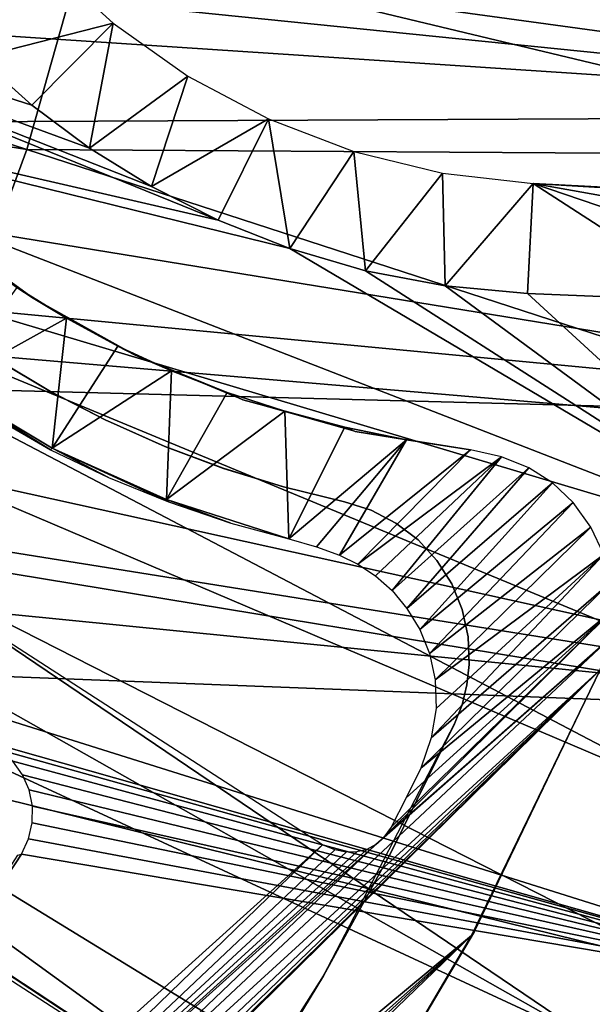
# Model space of a CAD drawing. Header units: millimetres. Extents: x -30.2 to 30.2, y -30.2 to 30.2.
# Tile 211 of 256: x 16.5 to 20.1, y -10.8 to -4.6. Entities that reach past the tile are written whole.
import ezdxf

# ---------------------------------------------------------------- set-up
doc = ezdxf.new("R2010")
doc.units = ezdxf.units.MM
doc.header["$LTSCALE"] = 52.148148
for name, color, linetype in [('101', 7, 'CONTINUOUS'), ('106', 7, 'CONTINUOUS'), ('111', 7, 'CONTINUOUS'), ('120', 7, 'CONTINUOUS'), ('186', 7, 'CONTINUOUS'), ('2', 7, 'CONTINUOUS'), ('206', 7, 'CONTINUOUS'), ('207', 7, 'CONTINUOUS'), ('208', 7, 'CONTINUOUS'), ('281', 7, 'CONTINUOUS'), ('77', 7, 'CONTINUOUS'), ('82', 7, 'CONTINUOUS'), ('85', 7, 'CONTINUOUS'), ('86', 7, 'CONTINUOUS'), ('87', 7, 'CONTINUOUS')]:
    doc.layers.add(name, color=color, linetype=linetype)

msp = doc.modelspace()

# ---------------------------------------------------------------- linework, layer by layer
at = {"layer": '101', "color": 251, "linetype": 'Continuous', "true_color": 0x4c4c4c}
for points in [[(19.7094, -6.2853, -124.9994), (19.7443, -5.5897, -45.1956), (20.8944, -6.3348, -123.8507), (19.7094, -6.2853, -124.9994)], [(22.9101, -5.7794, -48.7), (22.4979, -6.0814, -85.6343), (19.7443, -5.5897, -45.1956), (22.9101, -5.7794, -48.7)], [(23.3857, -5.8033, -48.7), (22.9101, -5.7794, -48.7), (19.7443, -5.5897, -45.1956), (23.3857, -5.8033, -48.7)], [(22.4979, -6.0814, -85.6343), (22.0775, -6.3842, -122.7), (19.7443, -5.5897, -45.1956), (22.4979, -6.0814, -85.6343)], [(19.7443, -5.5897, -45.1956), (22.0775, -6.3842, -122.7), (20.8944, -6.3348, -123.8507), (19.7443, -5.5897, -45.1956)], [(22.9384, -5.7634, -46.7), (23.3857, -5.8033, -48.7), (19.7443, -5.5897, -45.1956), (22.9384, -5.7634, -46.7)], [(22.9399, -5.7573, -46), (22.9384, -5.7634, -46.7), (19.7443, -5.5897, -45.1956), (22.9399, -5.7573, -46)], [(22.9274, -5.7497, -45.1956), (22.9399, -5.7573, -46), (19.7443, -5.5897, -45.1956), (22.9274, -5.7497, -45.1956)]]:
    msp.add_3dface(points, dxfattribs=at)
at = {"layer": '106', "color": 251, "linetype": 'Continuous', "true_color": 0x4c4c4c}
for points in [[(13.4521, -4.8304, -131.4064), (13.6729, -4.1645, -131.4064), (17.7546, -5.8226, -127.0065), (13.4521, -4.8304, -131.4064)], [(17.7546, -5.8226, -127.0065), (13.6729, -4.1645, -131.4064), (17.3336, -5.61, -127.4733), (17.7546, -5.8226, -127.0065)], [(17.3336, -5.61, -127.4733), (13.6729, -4.1645, -131.4064), (16.9422, -5.3671, -127.9237), (17.3336, -5.61, -127.4733)], [(16.9422, -5.3671, -127.9237), (13.6729, -4.1645, -131.4064), (16.5778, -5.0946, -128.3523), (16.9422, -5.3671, -127.9237)], [(16.5778, -5.0946, -128.3523), (13.6729, -4.1645, -131.4064), (16.2413, -4.795, -128.7587), (16.5778, -5.0946, -128.3523)], [(13.4521, -4.8304, -131.4064), (21.5524, -7.9791, -122.7), (13.1988, -5.4846, -131.4064), (13.4521, -4.8304, -131.4064)], [(21.5524, -7.9791, -122.7), (13.4521, -4.8304, -131.4064), (18.2071, -6.0019, -126.5274), (21.5524, -7.9791, -122.7)], [(18.2071, -6.0019, -126.5274), (13.4521, -4.8304, -131.4064), (17.7546, -5.8226, -127.0065), (18.2071, -6.0019, -126.5274)], [(13.1988, -5.4846, -131.4064), (20.9123, -9.5315, -122.7), (12.9138, -6.1256, -131.4064), (13.1988, -5.4846, -131.4064)], [(21.5524, -7.9791, -122.7), (20.9123, -9.5315, -122.7), (13.1988, -5.4846, -131.4064), (21.5524, -7.9791, -122.7)], [(18.6863, -6.1418, -126.0334), (21.5524, -7.9791, -122.7), (18.2071, -6.0019, -126.5274), (18.6863, -6.1418, -126.0334)], [(12.9138, -6.1256, -131.4064), (20.1605, -11.033, -122.7), (12.5977, -6.7519, -131.4064), (12.9138, -6.1256, -131.4064)], [(20.9123, -9.5315, -122.7), (20.1605, -11.033, -122.7), (12.9138, -6.1256, -131.4064), (20.9123, -9.5315, -122.7)], [(19.1884, -6.2378, -125.524), (21.5524, -7.9791, -122.7), (18.6863, -6.1418, -126.0334), (19.1884, -6.2378, -125.524)], [(19.7094, -6.2853, -124.9994), (21.5524, -7.9791, -122.7), (19.1884, -6.2378, -125.524), (19.7094, -6.2853, -124.9994)], [(21.5524, -7.9791, -122.7), (19.7094, -6.2853, -124.9994), (20.8944, -6.3348, -123.8507), (21.5524, -7.9791, -122.7)], [(12.5977, -6.7519, -131.4064), (20.1605, -11.033, -122.7), (12.2512, -7.3619, -131.4064), (12.5977, -6.7519, -131.4064)], [(20.1605, -11.033, -122.7), (19.3011, -12.4756, -122.7), (12.2512, -7.3619, -131.4064), (20.1605, -11.033, -122.7)], [(12.2512, -7.3619, -131.4064), (19.3011, -12.4756, -122.7), (13.398, -8.5864, -129.7829), (12.2512, -7.3619, -131.4064)]]:
    msp.add_3dface(points, dxfattribs=at)
at = {"layer": '111', "color": 251, "linetype": 'Continuous', "true_color": 0x4c4c4c}
for points in [[(16.2413, -4.795, -128.7587), (15.9366, -4.4738, -129.1463), (16.6676, -4.189, -45.1956), (16.2413, -4.795, -128.7587)], [(17.0929, -4.5784, -45.1956), (16.2413, -4.795, -128.7587), (16.6676, -4.189, -45.1956), (17.0929, -4.5784, -45.1956)], [(16.5778, -5.0946, -128.3523), (16.2413, -4.795, -128.7587), (17.0929, -4.5784, -45.1956), (16.5778, -5.0946, -128.3523)], [(16.9422, -5.3671, -127.9237), (16.5778, -5.0946, -128.3523), (17.0929, -4.5784, -45.1956), (16.9422, -5.3671, -127.9237)], [(17.5636, -4.9114, -45.1956), (16.9422, -5.3671, -127.9237), (17.0929, -4.5784, -45.1956), (17.5636, -4.9114, -45.1956)], [(17.3336, -5.61, -127.4733), (16.9422, -5.3671, -127.9237), (17.5636, -4.9114, -45.1956), (17.3336, -5.61, -127.4733)], [(18.0724, -5.1828, -45.1956), (17.3336, -5.61, -127.4733), (17.5636, -4.9114, -45.1956), (18.0724, -5.1828, -45.1956)], [(17.7546, -5.8226, -127.0065), (17.3336, -5.61, -127.4733), (18.0724, -5.1828, -45.1956), (17.7546, -5.8226, -127.0065)], [(18.2071, -6.0019, -126.5274), (17.7546, -5.8226, -127.0065), (18.0724, -5.1828, -45.1956), (18.2071, -6.0019, -126.5274)], [(18.6111, -5.3883, -45.1956), (18.2071, -6.0019, -126.5274), (18.0724, -5.1828, -45.1956), (18.6111, -5.3883, -45.1956)], [(18.6863, -6.1418, -126.0334), (18.2071, -6.0019, -126.5274), (18.6111, -5.3883, -45.1956), (18.6863, -6.1418, -126.0334)], [(19.1714, -5.5247, -45.1956), (18.6863, -6.1418, -126.0334), (18.6111, -5.3883, -45.1956), (19.1714, -5.5247, -45.1956)], [(19.1884, -6.2378, -125.524), (18.6863, -6.1418, -126.0334), (19.1714, -5.5247, -45.1956), (19.1884, -6.2378, -125.524)], [(19.7443, -5.5897, -45.1956), (19.1884, -6.2378, -125.524), (19.1714, -5.5247, -45.1956), (19.7443, -5.5897, -45.1956)], [(19.7443, -5.5897, -45.1956), (19.7094, -6.2853, -124.9994), (19.1884, -6.2378, -125.524), (19.7443, -5.5897, -45.1956)]]:
    msp.add_3dface(points, dxfattribs=at)
at = {"layer": '120', "color": 251, "linetype": 'Continuous', "true_color": 0x4c4c4c}
for points in [[(13.398, -8.5864, -129.7829), (19.3011, -12.4756, -122.7), (18.9601, -12.2526, -122.9477), (13.398, -8.5864, -129.7829)], [(13.4142, -8.6663, -123.0965), (13.398, -8.5864, -129.7829), (18.5449, -11.9826, -123.0965), (13.4142, -8.6663, -123.0965)], [(18.5449, -11.9826, -123.0965), (13.398, -8.5864, -129.7829), (18.697, -12.0812, -123.0764), (18.5449, -11.9826, -123.0965)], [(18.697, -12.0812, -123.0764), (13.398, -8.5864, -129.7829), (18.8353, -12.171, -123.027), (18.697, -12.0812, -123.0764)], [(18.8353, -12.171, -123.027), (13.398, -8.5864, -129.7829), (18.9601, -12.2526, -122.9477), (18.8353, -12.171, -123.027)]]:
    msp.add_3dface(points, dxfattribs=at)
at = {"layer": '186', "color": 251, "linetype": 'Continuous', "true_color": 0x4c4c4c}
for points in [[(16.0083, -6.8727, -124.4726), (16.6954, -7.2738, -123.5807), (16.0362, -6.8633, -121.7), (16.0083, -6.8727, -124.4726)], [(16.0362, -6.8633, -121.7), (16.6954, -7.2738, -123.5807), (16.7075, -7.2618, -121.7), (16.0362, -6.8633, -121.7)], [(16.6954, -7.2738, -123.5807), (17.0616, -7.4477, -123.1227), (16.7075, -7.2618, -121.7), (16.6954, -7.2738, -123.5807)], [(17.0616, -7.4477, -123.1227), (17.4417, -7.602, -122.6565), (16.7075, -7.2618, -121.7), (17.0616, -7.4477, -123.1227)], [(16.7075, -7.2618, -121.7), (17.4417, -7.602, -122.6565), (17.4292, -7.5859, -121.7), (16.7075, -7.2618, -121.7)], [(17.8349, -7.7355, -122.1823), (18.201, -7.8356, -121.7), (17.4292, -7.5859, -121.7), (17.8349, -7.7355, -122.1823)], [(17.4417, -7.602, -122.6565), (17.8349, -7.7355, -122.1823), (17.4292, -7.5859, -121.7), (17.4417, -7.602, -122.6565)]]:
    msp.add_3dface(points, dxfattribs=at)
at = {"layer": '2', "color": 251, "linetype": 'Continuous', "true_color": 0x4c4c4c}
for points in [[(11.0305, -3.584, 6.8418), (10.7153, -4.4384, 6.8418), (16.546, -5.3761, 6.644), (11.0305, -3.584, 6.8418)], [(16.9168, -4.0614, 6.644), (11.0305, -3.584, 6.8418), (16.546, -5.3761, 6.644), (16.9168, -4.0614, 6.644)], [(22.5527, -5.4144, 6.367), (22.908, -3.6283, 6.367), (16.9168, -4.0614, 6.644), (22.5527, -5.4144, 6.367)], [(22.5527, -5.4144, 6.367), (16.9168, -4.0614, 6.644), (16.546, -5.3761, 6.644), (22.5527, -5.4144, 6.367)], [(16.546, -5.3761, 6.644), (10.7153, -4.4384, 6.8418), (16.0732, -6.6577, 6.644), (16.546, -5.3761, 6.644)], [(22.0584, -7.1672, 6.367), (16.546, -5.3761, 6.644), (16.0732, -6.6577, 6.644), (22.0584, -7.1672, 6.367)], [(22.0584, -7.1672, 6.367), (22.5527, -5.4144, 6.367), (16.546, -5.3761, 6.644), (22.0584, -7.1672, 6.367)], [(21.428, -8.8758, 6.367), (16.0732, -6.6577, 6.644), (15.5013, -7.8983, 6.644), (21.428, -8.8758, 6.367)], [(21.428, -8.8758, 6.367), (22.0584, -7.1672, 6.367), (16.0732, -6.6577, 6.644), (21.428, -8.8758, 6.367)], [(20.6656, -10.5296, 6.367), (15.5013, -7.8983, 6.644), (14.8338, -9.0902, 6.644), (20.6656, -10.5296, 6.367)], [(20.6656, -10.5296, 6.367), (21.428, -8.8758, 6.367), (15.5013, -7.8983, 6.644), (20.6656, -10.5296, 6.367)], [(19.7757, -12.1186, 6.367), (14.8338, -9.0902, 6.644), (14.0749, -10.226, 6.644), (19.7757, -12.1186, 6.367)], [(19.7757, -12.1186, 6.367), (20.6656, -10.5296, 6.367), (14.8338, -9.0902, 6.644), (19.7757, -12.1186, 6.367)], [(18.764, -13.6328, 6.367), (14.0749, -10.226, 6.644), (13.2291, -11.2988, 6.644), (18.764, -13.6328, 6.367)], [(18.764, -13.6328, 6.367), (19.7757, -12.1186, 6.367), (14.0749, -10.226, 6.644), (18.764, -13.6328, 6.367)], [(19.7757, -12.1186, 6.367), (25.2564, -14.1746, 6.0125), (20.6656, -10.5296, 6.367), (19.7757, -12.1186, 6.367)]]:
    msp.add_3dface(points, dxfattribs=at)
at = {"layer": '206', "color": 251, "linetype": 'Continuous', "true_color": 0x4c4c4c}
for points in [[(18.4135, -9.7688, -121.7), (12.7368, -6.0997, -121.7), (14.0314, -13.7261, -121.7), (18.4135, -9.7688, -121.7)], [(16.4841, -6.2484, -121.7), (16.0362, -6.8633, -121.7), (16.7966, -6.4421, -121.7), (16.4841, -6.2484, -121.7)], [(16.0362, -6.8633, -121.7), (16.7075, -7.2618, -121.7), (16.7966, -6.4421, -121.7), (16.0362, -6.8633, -121.7)], [(16.7966, -6.4421, -121.7), (16.7075, -7.2618, -121.7), (17.1222, -6.6171, -121.7), (16.7966, -6.4421, -121.7)], [(17.1222, -6.6171, -121.7), (16.7075, -7.2618, -121.7), (17.4608, -6.7733, -121.7), (17.1222, -6.6171, -121.7)], [(16.7075, -7.2618, -121.7), (17.4292, -7.5859, -121.7), (17.4608, -6.7733, -121.7), (16.7075, -7.2618, -121.7)], [(17.4608, -6.7733, -121.7), (17.4292, -7.5859, -121.7), (17.8123, -6.9107, -121.7), (17.4608, -6.7733, -121.7)], [(17.8123, -6.9107, -121.7), (17.4292, -7.5859, -121.7), (18.1769, -7.0294, -121.7), (17.8123, -6.9107, -121.7)], [(17.4292, -7.5859, -121.7), (18.201, -7.8356, -121.7), (18.1769, -7.0294, -121.7), (17.4292, -7.5859, -121.7)], [(18.1769, -7.0294, -121.7), (18.201, -7.8356, -121.7), (18.5546, -7.1293, -121.7), (18.1769, -7.0294, -121.7)], [(18.5546, -7.1293, -121.7), (18.201, -7.8356, -121.7), (18.9452, -7.2104, -121.7), (18.5546, -7.1293, -121.7)], [(18.9452, -7.2104, -121.7), (18.201, -7.8356, -121.7), (18.3764, -7.8865, -121.7), (18.9452, -7.2104, -121.7)], [(18.5208, -7.9394, -121.7), (18.9452, -7.2104, -121.7), (18.3764, -7.8865, -121.7), (18.5208, -7.9394, -121.7)], [(19.3489, -7.2728, -121.7), (18.9452, -7.2104, -121.7), (18.5208, -7.9394, -121.7), (19.3489, -7.2728, -121.7)], [(18.6378, -7.9951, -121.7), (19.3489, -7.2728, -121.7), (18.5208, -7.9394, -121.7), (18.6378, -7.9951, -121.7)], [(19.5443, -7.3167, -121.7), (19.3489, -7.2728, -121.7), (18.6378, -7.9951, -121.7), (19.5443, -7.3167, -121.7)], [(18.7479, -8.0696, -121.7), (19.5443, -7.3167, -121.7), (18.6378, -7.9951, -121.7), (18.7479, -8.0696, -121.7)], [(18.853, -8.1627, -121.7), (19.5443, -7.3167, -121.7), (18.7479, -8.0696, -121.7), (18.853, -8.1627, -121.7)], [(19.7172, -7.3862, -121.7), (19.5443, -7.3167, -121.7), (18.853, -8.1627, -121.7), (19.7172, -7.3862, -121.7)], [(18.9475, -8.275, -121.7), (19.7172, -7.3862, -121.7), (18.853, -8.1627, -121.7), (18.9475, -8.275, -121.7)], [(19.8675, -7.4815, -121.7), (19.7172, -7.3862, -121.7), (18.9475, -8.275, -121.7), (19.8675, -7.4815, -121.7)], [(19.0283, -8.4081, -121.7), (19.8675, -7.4815, -121.7), (18.9475, -8.275, -121.7), (19.0283, -8.4081, -121.7)], [(19.9972, -7.6056, -121.7), (19.8675, -7.4815, -121.7), (19.0283, -8.4081, -121.7), (19.9972, -7.6056, -121.7)], [(19.0895, -8.559, -121.7), (19.9972, -7.6056, -121.7), (19.0283, -8.4081, -121.7), (19.0895, -8.559, -121.7)], [(20.1079, -7.7616, -121.7), (19.9972, -7.6056, -121.7), (19.0895, -8.559, -121.7), (20.1079, -7.7616, -121.7)], [(19.1261, -8.7269, -121.7), (20.1079, -7.7616, -121.7), (19.0895, -8.559, -121.7), (19.1261, -8.7269, -121.7)], [(20.1907, -7.9341, -121.7), (20.1079, -7.7616, -121.7), (19.1261, -8.7269, -121.7), (20.1907, -7.9341, -121.7)], [(20.2366, -8.1077, -121.7), (20.1907, -7.9341, -121.7), (19.1011, -9.0917, -121.7), (20.2366, -8.1077, -121.7)], [(19.1011, -9.0917, -121.7), (20.1907, -7.9341, -121.7), (19.1326, -8.9066, -121.7), (19.1011, -9.0917, -121.7)], [(19.1326, -8.9066, -121.7), (20.1907, -7.9341, -121.7), (19.1261, -8.7269, -121.7), (19.1326, -8.9066, -121.7)], [(20.2471, -8.2853, -121.7), (20.2366, -8.1077, -121.7), (19.0343, -9.2842, -121.7), (20.2471, -8.2853, -121.7)], [(19.0343, -9.2842, -121.7), (20.2366, -8.1077, -121.7), (19.1011, -9.0917, -121.7), (19.0343, -9.2842, -121.7)], [(20.2244, -8.4702, -121.7), (20.2471, -8.2853, -121.7), (18.8015, -9.7196, -121.7), (20.2244, -8.4702, -121.7)], [(18.8015, -9.7196, -121.7), (20.2471, -8.2853, -121.7), (18.8478, -9.6572, -121.7), (18.8015, -9.7196, -121.7)], [(18.8478, -9.6572, -121.7), (20.2471, -8.2853, -121.7), (18.9419, -9.4714, -121.7), (18.8478, -9.6572, -121.7)], [(18.9419, -9.4714, -121.7), (20.2471, -8.2853, -121.7), (19.0343, -9.2842, -121.7), (18.9419, -9.4714, -121.7)], [(20.1683, -8.6624, -121.7), (20.2244, -8.4702, -121.7), (14.0767, -14.2267, -121.7), (20.1683, -8.6624, -121.7)], [(20.2244, -8.4702, -121.7), (18.7499, -9.7665, -121.7), (14.0767, -14.2267, -121.7), (20.2244, -8.4702, -121.7)], [(18.7499, -9.7665, -121.7), (20.2244, -8.4702, -121.7), (18.8015, -9.7196, -121.7), (18.7499, -9.7665, -121.7)], [(19.3552, -10.3422, -121.7), (20.1683, -8.6624, -121.7), (13.6433, -15.0873, -121.7), (19.3552, -10.3422, -121.7)], [(13.6433, -15.0873, -121.7), (20.1683, -8.6624, -121.7), (13.8168, -14.8868, -121.7), (13.6433, -15.0873, -121.7)], [(13.8168, -14.8868, -121.7), (20.1683, -8.6624, -121.7), (13.947, -14.6773, -121.7), (13.8168, -14.8868, -121.7)], [(13.947, -14.6773, -121.7), (20.1683, -8.6624, -121.7), (14.0337, -14.4585, -121.7), (13.947, -14.6773, -121.7)], [(14.0337, -14.4585, -121.7), (20.1683, -8.6624, -121.7), (14.0767, -14.2267, -121.7), (14.0337, -14.4585, -121.7)], [(18.7499, -9.7665, -121.7), (18.6931, -9.798, -121.7), (14.0751, -13.9753, -121.7), (18.7499, -9.7665, -121.7)], [(14.0767, -14.2267, -121.7), (18.7499, -9.7665, -121.7), (14.0751, -13.9753, -121.7), (14.0767, -14.2267, -121.7)], [(14.0751, -13.9753, -121.7), (18.4135, -9.7688, -121.7), (14.0314, -13.7261, -121.7), (14.0751, -13.9753, -121.7)], [(18.4912, -9.7994, -121.7), (18.4135, -9.7688, -121.7), (14.0751, -13.9753, -121.7), (18.4912, -9.7994, -121.7)], [(18.6931, -9.798, -121.7), (18.631, -9.8139, -121.7), (14.0751, -13.9753, -121.7), (18.6931, -9.798, -121.7)], [(18.5637, -9.8144, -121.7), (18.4912, -9.7994, -121.7), (14.0751, -13.9753, -121.7), (18.5637, -9.8144, -121.7)], [(18.631, -9.8139, -121.7), (18.5637, -9.8144, -121.7), (14.0751, -13.9753, -121.7), (18.631, -9.8139, -121.7)], [(8.7872, -20.1093, -121.7), (19.3552, -10.3422, -121.7), (7.9304, -20.4629, -121.7), (8.7872, -20.1093, -121.7)], [(7.9304, -20.4629, -121.7), (19.3552, -10.3422, -121.7), (13.6433, -15.0873, -121.7), (7.9304, -20.4629, -121.7)], [(9.6285, -19.7212, -121.7), (19.3552, -10.3422, -121.7), (8.7872, -20.1093, -121.7), (9.6285, -19.7212, -121.7)], [(18.4256, -11.9236, -121.7), (19.3552, -10.3422, -121.7), (9.6285, -19.7212, -121.7), (18.4256, -11.9236, -121.7)]]:
    msp.add_3dface(points, dxfattribs=at)
at = {"layer": '207', "color": 251, "linetype": 'Continuous', "true_color": 0x4c4c4c}
for points in [[(20.1683, -8.6624, -121.7), (19.3552, -10.3422, -121.7), (20.1683, -8.6624, -34.7), (20.1683, -8.6624, -121.7)], [(20.1683, -8.6624, -34.7), (19.3552, -10.3422, -121.7), (19.3747, -10.316, -34.7), (20.1683, -8.6624, -34.7)], [(19.3552, -10.3422, -121.7), (18.4256, -11.9236, -121.7), (19.3747, -10.316, -34.7), (19.3552, -10.3422, -121.7)], [(19.3747, -10.316, -34.7), (18.4256, -11.9236, -121.7), (18.4453, -11.8983, -34.7), (19.3747, -10.316, -34.7)]]:
    msp.add_3dface(points, dxfattribs=at)
at = {"layer": '208', "color": 251, "linetype": 'Continuous', "true_color": 0x4c4c4c}
for points in [[(15.9903, -5.884, -34.7), (16.4841, -6.2484, -121.7), (16.5874, -6.3158, -34.7), (15.9903, -5.884, -34.7)], [(16.4841, -6.2484, -121.7), (16.7966, -6.4421, -121.7), (16.5874, -6.3158, -34.7), (16.4841, -6.2484, -121.7)], [(16.7966, -6.4421, -121.7), (17.1222, -6.6171, -121.7), (16.5874, -6.3158, -34.7), (16.7966, -6.4421, -121.7)], [(16.5874, -6.3158, -34.7), (17.1222, -6.6171, -121.7), (17.2309, -6.675, -34.7), (16.5874, -6.3158, -34.7)], [(17.1222, -6.6171, -121.7), (17.4608, -6.7733, -121.7), (17.2309, -6.675, -34.7), (17.1222, -6.6171, -121.7)], [(17.4608, -6.7733, -121.7), (17.8123, -6.9107, -121.7), (17.2309, -6.675, -34.7), (17.4608, -6.7733, -121.7)], [(17.2309, -6.675, -34.7), (17.8123, -6.9107, -121.7), (17.9119, -6.9567, -34.7), (17.2309, -6.675, -34.7)], [(17.8123, -6.9107, -121.7), (18.1769, -7.0294, -121.7), (17.9119, -6.9567, -34.7), (17.8123, -6.9107, -121.7)], [(18.1769, -7.0294, -121.7), (18.5546, -7.1293, -121.7), (17.9119, -6.9567, -34.7), (18.1769, -7.0294, -121.7)], [(17.9119, -6.9567, -34.7), (18.5546, -7.1293, -121.7), (18.6211, -7.1568, -34.7), (17.9119, -6.9567, -34.7)], [(18.5546, -7.1293, -121.7), (18.9452, -7.2104, -121.7), (18.6211, -7.1568, -34.7), (18.5546, -7.1293, -121.7)], [(18.9452, -7.2104, -121.7), (19.3489, -7.2728, -121.7), (18.6211, -7.1568, -34.7), (18.9452, -7.2104, -121.7)], [(18.6211, -7.1568, -34.7), (19.3489, -7.2728, -121.7), (19.3489, -7.2728, -34.7), (18.6211, -7.1568, -34.7)]]:
    msp.add_3dface(points, dxfattribs=at)
at = {"layer": '281', "color": 25, "linetype": 'Continuous', "true_color": 0x996633}
msp.add_3dface([(14.433, -13.6355, -123.2), (13.281, -9.5619, -123.2), (18.98, -13.5342, -123.2), (14.433, -13.6355, -123.2)], dxfattribs=at)
at = {"layer": '77', "color": 251, "linetype": 'Continuous', "true_color": 0x4c4c4c}
msp.add_3dface([(16.4897, -9.835, -29.5196), (16.5134, -9.8279, -30), (15.5589, -11.2783, -30), (16.4897, -9.835, -29.5196)], dxfattribs=at)
at = {"layer": '82', "color": 251, "linetype": 'Continuous', "true_color": 0x4c4c4c}
for points in [[(11.401, -3.4283, -30), (11.2821, -2.9603, -30), (24.0734, -5.1635, -30), (11.401, -3.4283, -30)], [(24.0734, -5.1635, -30), (11.2821, -2.9603, -30), (24.4099, -3.2154, -30), (24.0734, -5.1635, -30)], [(11.5457, -3.8912, -30), (11.401, -3.4283, -30), (24.0734, -5.1635, -30), (11.5457, -3.8912, -30)], [(11.7149, -4.345, -30), (11.5457, -3.8912, -30), (24.0734, -5.1635, -30), (11.7149, -4.345, -30)], [(12.1255, -5.2198, -30), (11.7149, -4.345, -30), (24.0734, -5.1635, -30), (12.1255, -5.2198, -30)], [(23.5792, -7.0853, -30), (12.1255, -5.2198, -30), (24.0734, -5.1635, -30), (23.5792, -7.0853, -30)], [(12.6285, -6.0459, -30), (12.1255, -5.2198, -30), (23.5792, -7.0853, -30), (12.6285, -6.0459, -30)], [(13.2192, -6.8132, -30), (12.6285, -6.0459, -30), (23.5792, -7.0853, -30), (13.2192, -6.8132, -30)], [(13.8876, -7.5104, -30), (13.2192, -6.8132, -30), (22.9335, -8.9579, -30), (13.8876, -7.5104, -30)], [(22.9335, -8.9579, -30), (13.2192, -6.8132, -30), (23.5792, -7.0853, -30), (22.9335, -8.9579, -30)], [(14.6303, -8.1331, -30), (13.8876, -7.5104, -30), (22.9335, -8.9579, -30), (14.6303, -8.1331, -30)], [(15.4308, -8.668, -30), (14.6303, -8.1331, -30), (22.9335, -8.9579, -30), (15.4308, -8.668, -30)], [(16.2903, -9.1162, -30), (15.4308, -8.668, -30), (22.1372, -10.7763, -30), (16.2903, -9.1162, -30)], [(22.1372, -10.7763, -30), (15.4308, -8.668, -30), (22.9335, -8.9579, -30), (22.1372, -10.7763, -30)], [(16.2903, -9.1162, -30), (22.1372, -10.7763, -30), (16.3821, -9.1701, -30), (16.2903, -9.1162, -30)], [(16.3821, -9.1701, -30), (22.1372, -10.7763, -30), (16.4587, -9.2401, -30), (16.3821, -9.1701, -30)], [(16.4587, -9.2401, -30), (22.1372, -10.7763, -30), (16.5198, -9.3259, -30), (16.4587, -9.2401, -30)], [(16.5198, -9.3259, -30), (22.1372, -10.7763, -30), (16.5612, -9.4221, -30), (16.5198, -9.3259, -30)], [(16.5612, -9.4221, -30), (22.1372, -10.7763, -30), (16.582, -9.5247, -30), (16.5612, -9.4221, -30)], [(16.582, -9.5247, -30), (22.1372, -10.7763, -30), (16.5806, -9.6301, -30), (16.582, -9.5247, -30)], [(16.5806, -9.6301, -30), (22.1372, -10.7763, -30), (16.5577, -9.7313, -30), (16.5806, -9.6301, -30)], [(22.1372, -10.7763, -30), (16.5134, -9.8279, -30), (16.5577, -9.7313, -30), (22.1372, -10.7763, -30)], [(15.5589, -11.2783, -30), (16.5134, -9.8279, -30), (22.1372, -10.7763, -30), (15.5589, -11.2783, -30)], [(21.1995, -12.5206, -30), (15.5589, -11.2783, -30), (22.1372, -10.7763, -30), (21.1995, -12.5206, -30)]]:
    msp.add_3dface(points, dxfattribs=at)
at = {"layer": '85', "color": 250, "linetype": 'Continuous', "true_color": 0x333333}
for points in [[(16.696, -6.9041, -31.0221), (16.3535, -6.7003, -31.0221), (16.3618, -6.7056, -36.0221), (16.696, -6.9041, -31.0221)], [(16.7032, -6.908, -36.0221), (16.696, -6.9041, -31.0221), (16.3618, -6.7056, -36.0221), (16.7032, -6.908, -36.0221)], [(17.0501, -7.0874, -31.0221), (16.696, -6.9041, -31.0221), (16.7032, -6.908, -36.0221), (17.0501, -7.0874, -31.0221)], [(17.0559, -7.0902, -36.0221), (17.0501, -7.0874, -31.0221), (16.7032, -6.908, -36.0221), (17.0559, -7.0902, -36.0221)], [(17.4142, -7.2493, -31.0221), (17.0501, -7.0874, -31.0221), (17.0559, -7.0902, -36.0221), (17.4142, -7.2493, -31.0221)], [(17.4185, -7.2511, -36.0221), (17.4142, -7.2493, -31.0221), (17.0559, -7.0902, -36.0221), (17.4185, -7.2511, -36.0221)], [(17.7868, -7.3894, -31.0221), (17.4142, -7.2493, -31.0221), (17.4185, -7.2511, -36.0221), (17.7868, -7.3894, -31.0221)], [(17.7898, -7.3905, -36.0221), (17.7868, -7.3894, -31.0221), (17.4185, -7.2511, -36.0221), (17.7898, -7.3905, -36.0221)], [(18.1669, -7.5073, -31.0221), (17.7868, -7.3894, -31.0221), (17.7898, -7.3905, -36.0221), (18.1669, -7.5073, -31.0221)], [(18.1684, -7.5077, -36.0221), (18.1669, -7.5073, -31.0221), (17.7898, -7.3905, -36.0221), (18.1684, -7.5077, -36.0221)], [(18.5531, -7.6025, -31.0221), (18.1669, -7.5073, -31.0221), (18.5531, -7.6025, -36.0221), (18.5531, -7.6025, -31.0221)], [(18.5531, -7.6025, -36.0221), (18.1669, -7.5073, -31.0221), (18.1684, -7.5077, -36.0221), (18.5531, -7.6025, -36.0221)]]:
    msp.add_3dface(points, dxfattribs=at)
at = {"layer": '86', "color": 250, "linetype": 'Continuous', "true_color": 0x333333}
for points in [[(19.2482, -9.0037, -31.0221), (18.8495, -9.8111, -36.0221), (18.42, -10.5955, -31.0221), (19.2482, -9.0037, -31.0221)], [(19.2482, -9.0037, -36.0221), (18.8495, -9.8111, -36.0221), (19.2482, -9.0037, -31.0221), (19.2482, -9.0037, -36.0221)], [(18.8495, -9.8111, -36.0221), (18.417, -10.6008, -36.0221), (18.42, -10.5955, -31.0221), (18.8495, -9.8111, -36.0221)], [(18.42, -10.5955, -31.0221), (17.9514, -11.3714, -36.0221), (17.4598, -12.1128, -31.0221), (18.42, -10.5955, -31.0221)], [(18.417, -10.6008, -36.0221), (17.9514, -11.3714, -36.0221), (18.42, -10.5955, -31.0221), (18.417, -10.6008, -36.0221)]]:
    msp.add_3dface(points, dxfattribs=at)
at = {"layer": '87', "color": 250, "linetype": 'Continuous', "true_color": 0x333333}
for points in [[(18.5531, -7.6025, -31.0221), (18.5531, -7.6025, -36.0221), (18.7216, -7.6547, -36.0221), (18.5531, -7.6025, -31.0221)], [(18.5531, -7.6025, -31.0221), (18.7216, -7.6547, -36.0221), (18.7216, -7.6547, -31.0221), (18.5531, -7.6025, -31.0221)], [(18.7216, -7.6547, -36.0221), (18.878, -7.7355, -36.0221), (18.7216, -7.6547, -31.0221), (18.7216, -7.6547, -36.0221)], [(18.7216, -7.6547, -31.0221), (18.878, -7.7355, -36.0221), (18.878, -7.7355, -31.0221), (18.7216, -7.6547, -31.0221)], [(18.878, -7.7355, -36.0221), (19.0174, -7.8422, -36.0221), (18.878, -7.7355, -31.0221), (18.878, -7.7355, -36.0221)], [(18.878, -7.7355, -31.0221), (19.0174, -7.8422, -36.0221), (19.0174, -7.8422, -31.0221), (18.878, -7.7355, -31.0221)], [(19.0174, -7.8422, -36.0221), (19.136, -7.9715, -36.0221), (19.0174, -7.8422, -31.0221), (19.0174, -7.8422, -36.0221)], [(19.0174, -7.8422, -31.0221), (19.136, -7.9715, -36.0221), (19.136, -7.9715, -31.0221), (19.0174, -7.8422, -31.0221)], [(19.136, -7.9715, -36.0221), (19.2301, -8.1196, -36.0221), (19.136, -7.9715, -31.0221), (19.136, -7.9715, -36.0221)], [(19.136, -7.9715, -31.0221), (19.2301, -8.1196, -36.0221), (19.2301, -8.1196, -31.0221), (19.136, -7.9715, -31.0221)], [(19.2301, -8.1196, -36.0221), (19.297, -8.2819, -36.0221), (19.2301, -8.1196, -31.0221), (19.2301, -8.1196, -36.0221)], [(19.2301, -8.1196, -31.0221), (19.297, -8.2819, -36.0221), (19.297, -8.2819, -31.0221), (19.2301, -8.1196, -31.0221)], [(19.297, -8.2819, -36.0221), (19.3345, -8.4539, -36.0221), (19.297, -8.2819, -31.0221), (19.297, -8.2819, -36.0221)], [(19.297, -8.2819, -31.0221), (19.3345, -8.4539, -36.0221), (19.3345, -8.4539, -31.0221), (19.297, -8.2819, -31.0221)], [(19.3345, -8.4539, -36.0221), (19.3412, -8.6302, -36.0221), (19.3345, -8.4539, -31.0221), (19.3345, -8.4539, -36.0221)], [(19.3345, -8.4539, -31.0221), (19.3412, -8.6302, -36.0221), (19.3412, -8.6302, -31.0221), (19.3345, -8.4539, -31.0221)], [(19.3412, -8.6302, -31.0221), (19.3412, -8.6302, -36.0221), (19.3264, -8.7584, -36.0221), (19.3412, -8.6302, -31.0221)], [(19.3264, -8.7584, -31.0221), (19.3412, -8.6302, -31.0221), (19.3264, -8.7584, -36.0221), (19.3264, -8.7584, -31.0221)], [(19.2953, -8.8836, -31.0221), (19.3264, -8.7584, -31.0221), (19.2953, -8.8836, -36.0221), (19.2953, -8.8836, -31.0221)], [(19.2953, -8.8836, -36.0221), (19.3264, -8.7584, -31.0221), (19.3264, -8.7584, -36.0221), (19.2953, -8.8836, -36.0221)], [(19.2482, -9.0037, -36.0221), (19.2482, -9.0037, -31.0221), (19.2953, -8.8836, -31.0221), (19.2482, -9.0037, -36.0221)], [(19.2482, -9.0037, -36.0221), (19.2953, -8.8836, -31.0221), (19.2953, -8.8836, -36.0221), (19.2482, -9.0037, -36.0221)]]:
    msp.add_3dface(points, dxfattribs=at)

doc.saveas('drawing.dxf')
